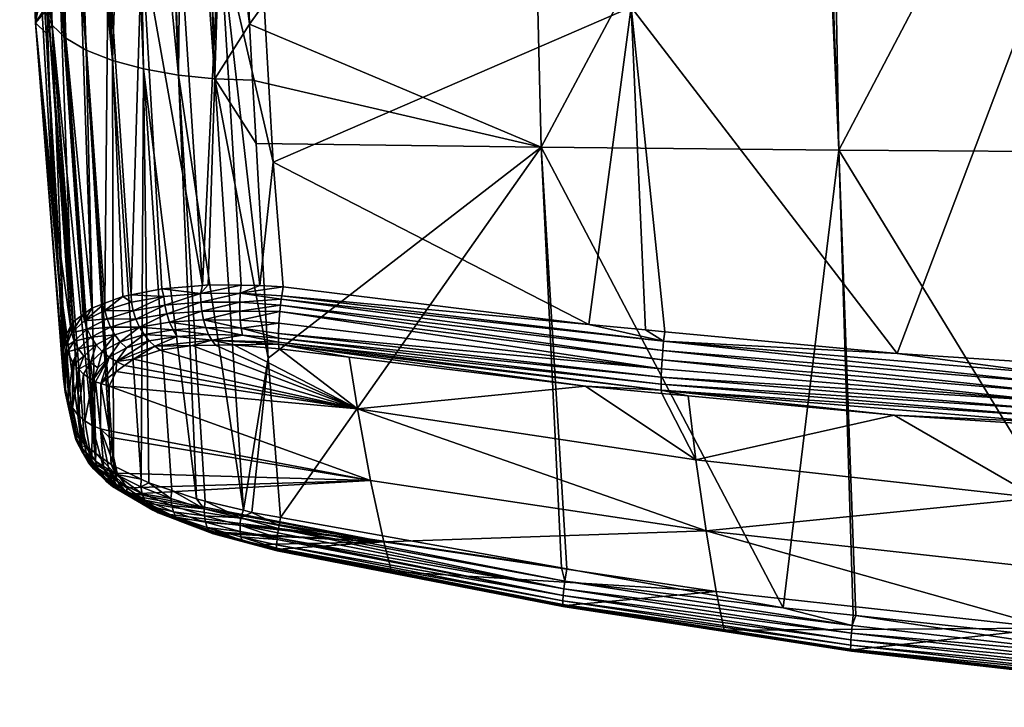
# Model space of a CAD drawing. Extents: x -0.11 to 0.11, y -0.207 to 0.019.
# Tile 13 of 138: x -0.096 to -0.043, y -0.108 to -0.071. Entities that reach past the tile are written whole.
import ezdxf

# ---------------------------------------------------------------- set-up
doc = ezdxf.new("R2010")
doc.units = 0
doc.layers.add('mesh', color=7, linetype='CONTINUOUS')

msp = doc.modelspace()

# ---------------------------------------------------------------- meshes
at = {"layer": 'mesh'}
mesh = msp.add_polyface(dxfattribs=at)
corners = [(-0.05954, -0.047796, 0.003275), (-0.061147, -0.048796, 0.005128), (-0.060831, -0.048457, 0.00525), (-0.060328, -0.048796, 0.002082), (-0.059341, -0.047796, 0.002239), (-0.060663, -0.048796, -0.004183), (-0.059245, -0.047796, -0.002073), (-0.060355, -0.048477, -0.004266), (-0.060164, -0.048796, -0.001068), (-0.059166, -0.047796, -0.001122), (-0.059256, -0.047796, 0.000609), (-0.052251, -0.078057, -0.020039), (-0.053282, -0.050621, -0.03021), (-0.053467, -0.050622, -0.030197), (-0.053246, -0.049837, -0.029793), (-0.053234, -0.04982, -0.029662), (-0.053419, -0.049821, -0.029649), (-0.053283, -0.050494, -0.030226), (-0.052728, -0.050617, -0.030249), (-0.053276, -0.05008, -0.030144), (-0.068702, -0.050362, -0.028471), (-0.053282, -0.050215, -0.030214), (-0.053267, -0.049967, -0.030044), (-0.068695, -0.050226, -0.028402), (-0.053257, -0.049885, -0.029922), (-0.068683, -0.050113, -0.028302), (-0.068669, -0.05003, -0.02818), (-0.067222, -0.049711, -0.012394), (-0.037773, -0.049732, -0.030747), (-0.06586, -0.049685, -0.011407), (-0.022133, -0.049645, -0.031885), (-0.062696, -0.049628, -0.007705), (-0.063817, -0.049648, -0.009321), (-0.064383, -0.049658, -0.009899), (-0.062266, -0.049621, -0.006787), (-0.061458, -0.049608, -0.005061), (-0.0314, -0.049688, 0.021912), (-0.062237, -0.049681, 0.006342), (-0.061462, -0.049653, 0.004537), (-0.041809, -0.049764, 0.021387), (-0.063066, -0.049708, 0.007623), (-0.063823, -0.049732, 0.008793), (-0.054296, -0.049855, 0.020757), (-0.06261, -0.049948, 0.020115), (-0.065493, -0.049779, 0.010505), (-0.063253, -0.070489, 0.026139), (-0.056772, -0.050306, 0.021153), (-0.042331, -0.050195, 0.021916), (-0.060643, -0.049609, -0.000261), (-0.060697, -0.049614, 0.000529), (-0.060665, -0.049296, 0.000531), (-0.068705, -0.050506, -0.028504), (-0.053285, -0.050358, -0.030246), (-0.062622, -0.049947, 0.020271), (-0.041817, -0.049762, 0.021549), (-0.062651, -0.050283, 0.020708), (-0.041836, -0.050095, 0.021986), (-0.062644, -0.050127, 0.020601), (-0.041829, -0.049876, 0.021804), (-0.062634, -0.050009, 0.020448)]
mesh.append_faces([[corners[k] for k in face] for face in [(0, 1, 2, 2), (0, 3, 1, 1), (4, 3, 0, 0), (5, 6, 7, 7), (8, 6, 5, 5), (8, 9, 6, 6), (3, 9, 8, 8), (3, 10, 9, 9), (4, 10, 3, 3), (11, 12, 13, 13), (14, 15, 16, 16), (17, 12, 18, 18), (17, 13, 12, 12), (19, 20, 21, 21), (22, 23, 19, 19), (24, 25, 22, 22), (14, 26, 24, 24), (15, 27, 16, 16), (28, 29, 15, 15), (30, 31, 32, 32), (28, 33, 29, 29), (28, 32, 33, 33), (34, 30, 35, 35), (36, 37, 38, 38), (39, 40, 37, 37), (39, 41, 40, 40), (42, 41, 39, 39), (43, 44, 42, 42), (45, 46, 47, 47), (48, 49, 50, 50), (51, 13, 17, 17), (52, 51, 17, 17), (21, 51, 52, 52), (42, 53, 43, 43), (42, 54, 53, 53), (55, 56, 46, 46), (57, 58, 55, 55), (56, 47, 46, 46), (59, 53, 58, 58), (57, 59, 58, 58)]])
mesh = msp.add_polyface(dxfattribs=at)
corners = [(-0.037807, -0.05053, -0.031296), (-0.036424, -0.078173, -0.021377), (-0.03678, -0.050524, -0.031368), (-0.052728, -0.050617, -0.030249), (-0.052251, -0.078057, -0.020039), (-0.037823, -0.050107, -0.031512), (-0.053282, -0.050215, -0.030214), (-0.053285, -0.050358, -0.030246), (-0.037818, -0.049972, -0.031443), (-0.053276, -0.05008, -0.030144), (-0.037812, -0.04986, -0.031342), (-0.053267, -0.049967, -0.030044), (-0.037805, -0.049778, -0.031221), (-0.053257, -0.049885, -0.029922), (-0.037797, -0.04973, -0.031091), (-0.053246, -0.049837, -0.029793), (-0.037773, -0.049732, -0.030747), (-0.053234, -0.04982, -0.029662), (-0.022671, -0.049645, -0.031806), (-0.063817, -0.049648, -0.009321), (-0.022133, -0.049645, -0.031885), (-0.061458, -0.049608, -0.005061), (-0.000147, -0.049233, -0.005044), (-0.06142, -0.049608, -0.004921), (-0.062266, -0.049621, -0.006787), (-0.062696, -0.049628, -0.007705), (-0.060697, -0.049614, 0.000529), (-0.060643, -0.049609, -0.000261), (-0.010084, -0.049613, 0.022431), (-0.061462, -0.049653, 0.004537), (-0.061392, -0.04965, 0.004244), (-0.041809, -0.049764, 0.021387), (-0.062237, -0.049681, 0.006342), (-0.0314, -0.049688, 0.021912), (-0.037819, -0.050341, -0.031463), (-0.022691, -0.049907, -0.032283), (-0.022693, -0.050047, -0.032356), (-0.022687, -0.049794, -0.03218), (-0.022682, -0.049713, -0.03206), (-0.053283, -0.050494, -0.030226), (-0.060957, -0.049604, -0.003242), (-0.000147, -0.049616, 0.022411), (-0.060777, -0.049622, 0.001699), (-0.041817, -0.049762, 0.021549), (-0.054296, -0.049855, 0.020757), (-0.062651, -0.050283, 0.020708), (-0.041829, -0.049876, 0.021804), (-0.041836, -0.050095, 0.021986), (-0.020992, -0.049765, 0.022569), (-0.020995, -0.049903, 0.022703), (-0.033198, -0.050124, 0.022399), (-0.062622, -0.049947, 0.020271), (-0.042173, -0.070368, 0.027553), (-0.042331, -0.050195, 0.021916)]
mesh.append_faces([[corners[k] for k in face] for face in [(0, 1, 2, 2), (3, 4, 0, 0), (5, 6, 7, 7), (8, 6, 5, 5), (8, 9, 6, 6), (10, 9, 8, 8), (10, 11, 9, 9), (12, 11, 10, 10), (12, 13, 11, 11), (14, 13, 12, 12), (14, 15, 13, 13), (16, 15, 14, 14), (16, 17, 15, 15), (18, 19, 16, 16), (18, 20, 19, 19), (21, 22, 23, 23), (24, 25, 20, 20), (22, 26, 27, 27), (28, 29, 30, 30), (31, 32, 33, 33), (34, 0, 2, 2), (35, 8, 5, 5), (34, 36, 5, 5), (8, 37, 10, 10), (38, 12, 10, 10), (5, 7, 34, 34), (34, 3, 0, 0), (34, 39, 3, 3), (7, 39, 34, 34), (22, 40, 23, 23), (41, 42, 26, 26), (41, 30, 42, 42), (43, 31, 33, 33), (44, 31, 43, 43), (45, 46, 47, 47), (48, 47, 46, 46), (49, 50, 47, 47), (46, 51, 43, 43), (52, 47, 50, 50), (52, 53, 47, 47)]])
mesh = msp.add_polyface(dxfattribs=at)
corners = [(-0.092883, -0.050797, -0.020427), (-0.092227, -0.050939, -0.021297), (-0.092258, -0.050809, -0.021319), (-0.089794, -0.050973, -0.023778), (-0.089077, -0.073759, -0.015133), (-0.089497, -0.050976, -0.024047), (-0.089533, -0.050713, 0.016556), (-0.088723, -0.050703, 0.01718), (-0.089168, -0.067092, 0.021018), (-0.091597, -0.050832, -0.022188), (-0.092286, -0.05069, -0.021339), (-0.091591, -0.0507, -0.022183), (-0.092253, -0.050558, -0.021314), (-0.091561, -0.050566, -0.022157), (-0.089983, -0.050901, -0.02366), (-0.091457, -0.050955, -0.022273), (-0.091575, -0.050953, -0.022167), (-0.088144, -0.050978, -0.024808), (-0.088196, -0.050856, -0.024898), (-0.090009, -0.050783, -0.023689), (-0.088197, -0.05072, -0.024897), (-0.089997, -0.050646, -0.023674), (-0.088182, -0.050579, -0.024866), (-0.088149, -0.050446, -0.024805), (-0.089939, -0.050448, -0.0236), (-0.087239, -0.074084, -0.016205), (-0.090727, -0.073313, -0.013775), (-0.09286, -0.050925, -0.020412), (-0.089663, -0.050714, 0.016456), (-0.087746, -0.05069, 0.01763), (-0.089666, -0.050538, 0.016459), (-0.091397, -0.050642, 0.014999), (-0.092783, -0.05056, 0.013214), (-0.09127, -0.050391, 0.014878), (-0.091038, -0.050731, 0.015396), (-0.090953, -0.067561, 0.019546), (-0.092431, -0.068089, 0.017781), (-0.092841, -0.050751, 0.01324)]
mesh.append_faces([[corners[k] for k in face] for face in [(0, 1, 2, 2), (3, 4, 5, 5), (6, 7, 8, 8), (9, 10, 2, 2), (11, 10, 9, 9), (11, 12, 10, 10), (13, 12, 11, 11), (3, 5, 14, 14), (9, 15, 14, 14), (9, 16, 15, 15), (2, 16, 9, 9), (2, 1, 16, 16), (17, 14, 5, 5), (18, 14, 17, 17), (18, 19, 14, 14), (20, 19, 18, 18), (20, 21, 19, 19), (22, 21, 20, 20), (23, 21, 22, 22), (19, 9, 14, 14), (19, 11, 9, 9), (21, 11, 19, 19), (21, 13, 11, 11), (24, 13, 21, 21), (5, 25, 17, 17), (14, 4, 3, 3), (15, 26, 14, 14), (26, 1, 27, 27), (26, 16, 1, 1), (28, 7, 6, 6), (28, 29, 7, 7), (28, 30, 29, 29), (31, 30, 28, 28), (32, 33, 31, 31), (28, 34, 31, 31), (35, 31, 34, 34), (36, 37, 31, 31), (28, 35, 34, 34), (6, 8, 28, 28), (8, 7, 29, 29)]])
mesh = msp.add_polyface(dxfattribs=at)
corners = [(-0.083311, -0.074346, -0.017394), (-0.06802, -0.077905, -0.018245), (-0.083476, -0.07138, -0.018578), (-0.083123, -0.077708, -0.016053), (-0.082489, -0.089074, -0.011517), (-0.086003, -0.050972, -0.025749), (-0.085299, -0.074281, -0.016965), (-0.089497, -0.050976, -0.024047), (-0.089077, -0.073759, -0.015133), (-0.087239, -0.074084, -0.016205), (-0.086281, -0.09653, -0.006779), (-0.087008, -0.050979, -0.025447), (-0.083965, -0.085624, 0.027187), (-0.082926, -0.085221, 0.027412), (-0.081692, -0.085303, 0.027625), (-0.082932, -0.066209, 0.023202), (-0.08506, -0.066406, 0.022866), (-0.083019, -0.0647, 0.022839), (-0.082676, -0.070641, 0.024269), (-0.08221, -0.078687, 0.026205), (-0.063253, -0.070489, 0.026139), (-0.062493, -0.087578, 0.029931), (-0.06549, -0.087296, 0.02964), (-0.078801, -0.050565, 0.019393), (-0.061475, -0.087674, 0.030029), (-0.063396, -0.050384, 0.020624), (-0.068672, -0.050788, -0.028253), (-0.084076, -0.050957, -0.026284), (-0.084412, -0.050961, -0.026226), (-0.083788, -0.097132, -0.007636), (-0.086063, -0.085643, 0.026357), (-0.088111, -0.085395, 0.025089), (-0.085965, -0.085221, 0.026333), (-0.085654, -0.085196, 0.026513), (-0.083904, -0.085212, 0.02709), (-0.089168, -0.067092, 0.021018), (-0.087746, -0.05069, 0.01763), (-0.087167, -0.066703, 0.022134), (-0.085657, -0.050577, 0.018487), (-0.062651, -0.050283, 0.020708), (-0.056772, -0.050306, 0.021153)]
mesh.append_faces([[corners[k] for k in face] for face in [(0, 1, 2, 2), (0, 3, 1, 1), (3, 4, 1, 1), (2, 5, 6, 6), (7, 8, 9, 9), (10, 9, 8, 8), (6, 0, 2, 2), (6, 3, 0, 0), (4, 3, 6, 6), (9, 6, 11, 11), (12, 13, 14, 14), (15, 16, 17, 17), (15, 18, 16, 16), (19, 16, 18, 18), (19, 13, 16, 16), (14, 13, 19, 19), (20, 21, 22, 22), (23, 15, 17, 17), (20, 24, 21, 21), (19, 22, 14, 14), (19, 20, 22, 22), (18, 20, 19, 19), (18, 25, 20, 20), (23, 25, 18, 18), (2, 1, 26, 26), (27, 28, 2, 2), (29, 6, 9, 9), (29, 4, 6, 6), (30, 31, 32, 32), (30, 33, 34, 34), (32, 33, 30, 30), (12, 34, 13, 13), (35, 36, 37, 37), (38, 16, 37, 37), (16, 34, 33, 33), (13, 34, 16, 16), (32, 16, 33, 33), (32, 37, 16, 16), (32, 35, 37, 37), (31, 35, 32, 32), (39, 40, 20, 20)]])
mesh = msp.add_polyface(dxfattribs=at)
corners = [(-0.083476, -0.07138, -0.018578), (-0.084412, -0.050961, -0.026226), (-0.086003, -0.050972, -0.025749), (-0.087239, -0.074084, -0.016205), (-0.087008, -0.050979, -0.025447), (-0.087938, -0.050978, -0.024924), (-0.087167, -0.066703, 0.022134), (-0.087563, -0.050688, 0.017714), (-0.086109, -0.050668, 0.018383), (-0.083019, -0.0647, 0.022839), (-0.08506, -0.066406, 0.022866), (-0.085501, -0.05066, 0.018511), (-0.082676, -0.070641, 0.024269), (-0.082932, -0.066209, 0.023202), (-0.078801, -0.050565, 0.019393), (-0.06802, -0.077905, -0.018245), (-0.053467, -0.050622, -0.030197), (-0.068672, -0.050788, -0.028253), (-0.084076, -0.050957, -0.026284), (-0.086177, -0.050973, -0.025696), (-0.088144, -0.050978, -0.024808), (-0.084082, -0.050832, -0.026312), (-0.086206, -0.050851, -0.025784), (-0.084084, -0.050694, -0.026314), (-0.086209, -0.050713, -0.025785), (-0.084081, -0.05055, -0.026283), (-0.0862, -0.05057, -0.025753), (-0.088196, -0.050856, -0.024898), (-0.088197, -0.05072, -0.024897), (-0.088182, -0.050579, -0.024866), (-0.068702, -0.050362, -0.028471), (-0.068705, -0.050506, -0.028504), (-0.085299, -0.074281, -0.016965), (-0.087746, -0.05069, 0.01763), (-0.085657, -0.050577, 0.018487), (-0.083428, -0.05063, 0.018949), (-0.083424, -0.050491, 0.018889), (-0.063253, -0.070489, 0.026139), (-0.063396, -0.050384, 0.020624), (-0.062651, -0.050283, 0.020708)]
mesh.append_faces([[corners[k] for k in face] for face in [(0, 1, 2, 2), (3, 4, 5, 5), (6, 7, 8, 8), (9, 10, 11, 11), (12, 13, 14, 14), (15, 16, 17, 17), (0, 17, 18, 18), (1, 19, 2, 2), (4, 20, 5, 5), (18, 19, 1, 1), (21, 19, 18, 18), (21, 22, 19, 19), (23, 22, 21, 21), (23, 24, 22, 22), (25, 24, 23, 23), (25, 26, 24, 24), (19, 20, 4, 4), (22, 20, 19, 19), (22, 27, 20, 20), (24, 27, 22, 22), (24, 28, 27, 27), (26, 28, 24, 24), (26, 29, 28, 28), (30, 25, 23, 23), (31, 23, 21, 21), (18, 31, 21, 21), (18, 17, 31, 31), (31, 17, 16, 16), (3, 5, 20, 20), (32, 19, 4, 4), (32, 2, 19, 19), (8, 7, 33, 33), (11, 34, 35, 35), (34, 36, 35, 35), (34, 8, 33, 33), (6, 33, 7, 7), (34, 6, 8, 8), (11, 10, 34, 34), (9, 11, 35, 35), (37, 38, 39, 39), (14, 9, 35, 35)]])
mesh = msp.add_polyface(dxfattribs=at)
corners = [(-0.037807, -0.05053, -0.031296), (-0.052251, -0.078057, -0.020039), (-0.036424, -0.078173, -0.021377), (-0.053467, -0.050622, -0.030197), (-0.06802, -0.077905, -0.018245), (-0.052728, -0.050617, -0.030249), (-0.053282, -0.050621, -0.03021), (-0.055212, -0.102288, -0.009754), (-0.036171, -0.104348, -0.010539), (-0.03348, -0.096536, 0.02321), (-0.042087, -0.092575, 0.030065), (-0.041212, -0.092632, 0.030127), (-0.059828, -0.094466, 0.021067), (-0.061633, -0.090945, 0.028347), (-0.060244, -0.091075, 0.028484), (-0.049322, -0.092099, 0.029557), (-0.041753, -0.096471, 0.021585), (-0.033761, -0.096763, 0.022604), (-0.032806, -0.093184, 0.030718), (-0.04123, -0.092464, 0.030573), (-0.061658, -0.090765, 0.028781), (-0.049161, -0.08883, 0.031222), (-0.061535, -0.088182, 0.03012), (-0.061475, -0.087674, 0.030029), (-0.041151, -0.089881, 0.031889), (-0.041597, -0.089328, 0.031746), (-0.04111, -0.08936, 0.03178), (-0.041223, -0.09134, 0.031562), (-0.061663, -0.09008, 0.029507), (-0.061647, -0.089644, 0.029782), (-0.041233, -0.091776, 0.031291), (-0.041235, -0.092155, 0.030955), (-0.061666, -0.090457, 0.029167), (-0.024759, -0.093267, 0.031474), (-0.041205, -0.090865, 0.031755), (-0.061581, -0.088673, 0.030092), (-0.04118, -0.090371, 0.031864), (-0.061619, -0.089168, 0.02998), (-0.063253, -0.070489, 0.026139), (-0.042331, -0.050195, 0.021916), (-0.042173, -0.070368, 0.027553), (-0.032657, -0.089916, 0.032365)]
mesh.append_faces([[corners[k] for k in face] for face in [(0, 1, 2, 2), (1, 3, 4, 4), (5, 6, 1, 1), (4, 7, 1, 1), (8, 2, 1, 1), (9, 10, 11, 11), (12, 13, 14, 14), (15, 12, 14, 14), (15, 16, 12, 12), (10, 16, 15, 15), (10, 17, 16, 16), (9, 17, 10, 10), (18, 11, 19, 19), (20, 15, 14, 14), (19, 15, 20, 20), (19, 10, 15, 15), (11, 10, 19, 19), (21, 22, 23, 23), (21, 24, 22, 22), (25, 24, 21, 21), (25, 26, 24, 24), (27, 28, 29, 29), (27, 30, 28, 28), (31, 20, 32, 32), (31, 19, 20, 20), (33, 19, 31, 31), (30, 32, 28, 28), (30, 31, 32, 32), (34, 35, 36, 36), (37, 35, 34, 34), (36, 22, 24, 24), (35, 22, 36, 36), (27, 37, 34, 34), (29, 37, 27, 27), (38, 39, 40, 40), (40, 41, 26, 26), (38, 21, 23, 23), (40, 21, 38, 38), (40, 25, 21, 21), (26, 25, 40, 40)]])
mesh = msp.add_polyface(dxfattribs=at)
corners = [(-0.092908, -0.050677, -0.020445), (-0.092883, -0.050797, -0.020427), (-0.092258, -0.050809, -0.021319), (-0.09343, -0.050908, -0.019497), (-0.093439, -0.050787, -0.0195), (-0.093898, -0.050762, -0.018519), (-0.092286, -0.05069, -0.021339), (-0.094309, -0.050751, -0.017517), (-0.094449, -0.050862, -0.017188), (-0.094305, -0.050869, -0.017515), (-0.094618, -0.050728, -0.016483), (-0.093927, -0.050647, -0.018531), (-0.093293, -0.050915, -0.019806), (-0.092116, -0.072761, -0.012184), (-0.09319, -0.072129, -0.010429), (-0.093927, -0.071447, -0.00859), (-0.094831, -0.050826, -0.015418), (-0.09506, -0.050803, -0.014356), (-0.095481, -0.050768, -0.009498), (-0.094443, -0.068458, -0.007658), (-0.094769, -0.065306, 0.010651), (-0.094805, -0.071308, 0.002989), (-0.095641, -0.050748, -0.001179), (-0.094991, -0.050778, 0.007892), (-0.094658, -0.050773, 0.009031), (-0.09286, -0.050925, -0.020412), (-0.093867, -0.050889, -0.018506), (-0.095054, -0.050666, -0.014357), (-0.094611, -0.050847, -0.016436), (-0.094852, -0.050705, -0.015424), (-0.092227, -0.050939, -0.021297), (-0.09511, -0.050674, 0.006925), (-0.095126, -0.05078, 0.006926), (-0.094703, -0.050722, 0.009153), (-0.09395, -0.050763, 0.011181), (-0.094126, -0.050765, 0.010854), (-0.095592, -0.050754, -0.003727), (-0.094244, -0.06921, 0.013756), (-0.092431, -0.068089, 0.017781), (-0.092841, -0.050751, 0.01324)]
mesh.append_faces([[corners[k] for k in face] for face in [(0, 1, 2, 2), (3, 4, 5, 5), (6, 0, 2, 2), (7, 8, 9, 9), (10, 8, 7, 7), (4, 11, 5, 5), (4, 12, 1, 1), (3, 12, 4, 4), (13, 12, 3, 3), (14, 9, 8, 8), (15, 16, 17, 17), (17, 18, 19, 19), (20, 21, 22, 22), (20, 23, 24, 24), (12, 25, 1, 1), (5, 26, 3, 3), (7, 26, 5, 5), (7, 9, 26, 26), (16, 27, 17, 17), (28, 29, 16, 16), (28, 10, 29, 29), (28, 8, 10, 10), (1, 25, 30, 30), (17, 27, 18, 18), (22, 31, 32, 32), (26, 13, 3, 3), (13, 25, 12, 12), (14, 26, 9, 9), (15, 28, 16, 16), (33, 23, 32, 32), (33, 24, 23, 23), (31, 33, 32, 32), (33, 34, 35, 35), (21, 36, 22, 22), (19, 18, 36, 36), (20, 22, 32, 32), (37, 24, 33, 33), (32, 23, 20, 20), (38, 34, 39, 39), (37, 35, 34, 34)]])
mesh = msp.add_polyface(dxfattribs=at)
corners = [(-0.093927, -0.071447, -0.00859), (-0.094303, -0.070737, -0.006728), (-0.094234, -0.071859, -0.00627), (-0.094443, -0.068458, -0.007658), (-0.09506, -0.050803, -0.014356), (-0.09335, -0.086282, -0.000383), (-0.092389, -0.093374, 0.000514), (-0.09319, -0.072129, -0.010429), (-0.091603, -0.094117, -0.001448), (-0.092116, -0.072761, -0.012184), (-0.091669, -0.094068, -0.001324), (-0.094513, -0.069756, 0.011666), (-0.094805, -0.071308, 0.002989), (-0.094769, -0.065306, 0.010651), (-0.094454, -0.070776, 0.011899), (-0.093876, -0.08079, 0.014183), (-0.094244, -0.06921, 0.013756), (-0.094658, -0.050773, 0.009031), (-0.09182, -0.08642, 0.02089), (-0.093536, -0.068648, 0.015816), (-0.092431, -0.068089, 0.017781), (-0.092849, -0.087173, 0.018376), (-0.092215, -0.086709, 0.019924), (-0.092277, -0.086755, 0.019772), (-0.092956, -0.087389, 0.017711), (-0.089983, -0.050901, -0.02366), (-0.090727, -0.073313, -0.013775), (-0.089077, -0.073759, -0.015133), (-0.091457, -0.050955, -0.022273), (-0.091575, -0.050953, -0.022167), (-0.093867, -0.050889, -0.018506), (-0.094611, -0.050847, -0.016436), (-0.094449, -0.050862, -0.017188), (-0.09286, -0.050925, -0.020412), (-0.090672, -0.094777, -0.003108), (-0.08921, -0.09548, -0.004699), (-0.095592, -0.050754, -0.003727), (-0.093273, -0.090437, 0.009061), (-0.090953, -0.067561, 0.019546), (-0.089733, -0.085714, 0.023619), (-0.090183, -0.085803, 0.02321), (-0.09395, -0.050763, 0.011181), (-0.094703, -0.050722, 0.009153), (-0.094126, -0.050765, 0.010854), (-0.091397, -0.050642, 0.014999), (-0.089663, -0.050714, 0.016456), (-0.089168, -0.067092, 0.021018), (-0.088111, -0.085395, 0.025089), (-0.091135, -0.086162, 0.02186)]
mesh.append_faces([[corners[k] for k in face] for face in [(0, 1, 2, 2), (0, 3, 1, 1), (4, 3, 0, 0), (5, 0, 2, 2), (5, 6, 0, 0), (7, 8, 9, 9), (0, 10, 7, 7), (11, 12, 13, 13), (11, 14, 12, 12), (14, 15, 12, 12), (12, 1, 3, 3), (12, 2, 1, 1), (16, 11, 13, 13), (13, 17, 16, 16), (18, 19, 20, 20), (19, 21, 16, 16), (22, 23, 19, 19), (16, 14, 11, 11), (16, 15, 14, 14), (24, 15, 16, 16), (25, 26, 27, 27), (28, 29, 26, 26), (30, 7, 9, 9), (7, 31, 0, 0), (32, 31, 7, 7), (9, 26, 33, 33), (9, 34, 26, 26), (26, 35, 27, 27), (3, 36, 12, 12), (37, 2, 12, 12), (37, 5, 2, 2), (38, 39, 40, 40), (19, 41, 20, 20), (16, 41, 19, 19), (42, 43, 16, 16), (20, 44, 38, 38), (45, 46, 38, 38), (46, 39, 38, 38), (47, 39, 46, 46), (48, 20, 38, 38)]])
mesh = msp.add_polyface(dxfattribs=at)
corners = [(-0.092364, -0.093413, 0.000406), (-0.092185, -0.093683, -0.000345), (-0.093927, -0.071447, -0.00859), (-0.094805, -0.071308, 0.002989), (-0.093283, -0.088051, 0.015677), (-0.093326, -0.090164, 0.009863), (-0.093876, -0.08079, 0.014183), (-0.092903, -0.087742, 0.017972), (-0.092934, -0.087345, 0.017845), (-0.092849, -0.087173, 0.018376), (-0.092956, -0.087389, 0.017711), (-0.092204, -0.087102, 0.020039), (-0.092215, -0.086709, 0.019924), (-0.09182, -0.08642, 0.02089), (-0.092277, -0.086755, 0.019772), (-0.090835, -0.087431, 0.021999), (-0.091857, -0.087962, 0.020152), (-0.092063, -0.087536, 0.020111), (-0.089291, -0.08744, 0.023564), (-0.090598, -0.087843, 0.021949), (-0.089487, -0.087015, 0.023663), (-0.089633, -0.086567, 0.023709), (-0.087949, -0.08627, 0.025167), (-0.091016, -0.086996, 0.022005), (-0.091138, -0.086553, 0.021969), (-0.088008, -0.085808, 0.025185), (-0.089727, -0.086116, 0.023704), (-0.090183, -0.085803, 0.02321), (-0.087846, -0.086729, 0.025089), (-0.093536, -0.068648, 0.015816), (-0.094244, -0.06921, 0.013756), (-0.090672, -0.094777, -0.003108), (-0.08921, -0.09548, -0.004699), (-0.090727, -0.073313, -0.013775), (-0.093273, -0.090437, 0.009061), (-0.089733, -0.085714, 0.023619), (-0.088111, -0.085395, 0.025089), (-0.091135, -0.086162, 0.02186), (-0.090953, -0.067561, 0.019546), (-0.092431, -0.068089, 0.017781)]
mesh.append_faces([[corners[k] for k in face] for face in [(0, 1, 2, 2), (3, 4, 5, 5), (3, 6, 4, 4), (7, 8, 9, 9), (7, 10, 8, 8), (11, 12, 13, 13), (11, 14, 12, 12), (15, 16, 17, 17), (18, 19, 15, 15), (20, 21, 22, 22), (23, 21, 20, 20), (23, 24, 21, 21), (11, 24, 23, 23), (21, 25, 22, 22), (21, 26, 25, 25), (24, 26, 21, 21), (24, 27, 26, 26), (18, 20, 28, 28), (15, 20, 18, 18), (15, 23, 20, 20), (17, 23, 15, 15), (17, 11, 23, 23), (7, 11, 17, 17), (7, 14, 11, 11), (9, 14, 7, 7), (12, 29, 13, 13), (30, 8, 10, 10), (30, 9, 8, 8), (29, 14, 9, 9), (10, 4, 6, 6), (31, 32, 33, 33), (3, 5, 34, 34), (25, 35, 36, 36), (26, 35, 25, 25), (27, 35, 26, 26), (11, 37, 24, 24), (13, 37, 11, 11), (37, 27, 24, 24), (37, 38, 27, 27), (13, 39, 37, 37)]])
mesh = msp.add_polyface(dxfattribs=at)
corners = [(-0.093927, -0.071447, -0.00859), (-0.092389, -0.093374, 0.000514), (-0.092364, -0.093413, 0.000406), (-0.092831, -0.092706, 0.002373), (-0.09335, -0.086282, -0.000383), (-0.09319, -0.072129, -0.010429), (-0.091669, -0.094068, -0.001324), (-0.091603, -0.094117, -0.001448), (-0.092185, -0.093683, -0.000345), (-0.093115, -0.088748, 0.015933), (-0.093077, -0.091298, 0.009348), (-0.093226, -0.090876, 0.009195), (-0.092556, -0.09207, 0.009638), (-0.09226, -0.089923, 0.016341), (-0.092199, -0.092387, 0.009761), (-0.092734, -0.093125, 0.002521), (-0.092669, -0.093408, 0.002621), (-0.092852, -0.091702, 0.009498), (-0.092594, -0.093546, 0.002674), (-0.092325, -0.094043, 0.002866), (-0.091857, -0.087962, 0.020152), (-0.092532, -0.088587, 0.018176), (-0.092753, -0.088171, 0.018084), (-0.091588, -0.08836, 0.020158), (-0.092063, -0.087536, 0.020111), (-0.092903, -0.087742, 0.017972), (-0.092243, -0.088973, 0.018242), (-0.092767, -0.089385, 0.016159), (-0.093326, -0.090164, 0.009863), (-0.093283, -0.088051, 0.015677), (-0.093187, -0.08845, 0.015824), (-0.093273, -0.090437, 0.009061), (-0.092823, -0.089283, 0.016122), (-0.091765, -0.090237, 0.01644), (-0.092514, -0.089654, 0.01625), (-0.092956, -0.087389, 0.017711), (-0.091897, -0.089313, 0.018278)]
mesh.append_faces([[corners[k] for k in face] for face in [(0, 1, 2, 2), (3, 1, 4, 4), (5, 6, 7, 7), (0, 8, 6, 6), (9, 10, 11, 11), (12, 13, 14, 14), (11, 15, 3, 3), (11, 16, 15, 15), (10, 16, 11, 11), (17, 18, 10, 10), (12, 19, 17, 17), (20, 21, 22, 22), (20, 23, 21, 21), (24, 22, 25, 25), (24, 20, 22, 22), (21, 9, 22, 22), (21, 26, 27, 27), (23, 26, 21, 21), (28, 29, 30, 30), (11, 31, 28, 28), (3, 31, 11, 11), (30, 11, 28, 28), (9, 11, 30, 30), (32, 10, 9, 9), (32, 17, 10, 10), (27, 17, 32, 32), (14, 13, 33, 33), (12, 34, 13, 13), (17, 34, 12, 12), (27, 34, 17, 17), (3, 4, 31, 31), (30, 29, 35, 35), (34, 26, 36, 36), (27, 26, 34, 34), (13, 34, 36, 36), (25, 30, 35, 35), (22, 30, 25, 25), (22, 9, 30, 30), (21, 32, 9, 9), (21, 27, 32, 32)]])
mesh = msp.add_polyface(dxfattribs=at)
corners = [(-0.092116, -0.072761, -0.012184), (-0.091603, -0.094117, -0.001448), (-0.090803, -0.094714, -0.002965), (-0.091798, -0.09264, 0.009864), (-0.091627, -0.090325, 0.016467), (-0.09137, -0.092825, 0.009944), (-0.087305, -0.087922, 0.024506), (-0.088487, -0.088437, 0.022994), (-0.08878, -0.088163, 0.023222), (-0.089052, -0.087828, 0.023415), (-0.090598, -0.087843, 0.021949), (-0.091588, -0.08836, 0.020158), (-0.091857, -0.087962, 0.020152), (-0.091267, -0.088716, 0.020126), (-0.090313, -0.088215, 0.021856), (-0.090907, -0.089017, 0.020061), (-0.089991, -0.088534, 0.021723), (-0.090522, -0.089254, 0.019965), (-0.090835, -0.087431, 0.021999), (-0.089291, -0.08744, 0.023564), (-0.089616, -0.089121, 0.020866), (-0.088201, -0.088646, 0.022733), (-0.091897, -0.089313, 0.018278), (-0.092243, -0.088973, 0.018242), (-0.091509, -0.089594, 0.018285), (-0.090672, -0.094777, -0.003108), (-0.089077, -0.073759, -0.015133), (-0.088794, -0.09568, -0.005151), (-0.087586, -0.096088, -0.005933), (-0.08921, -0.09548, -0.004699), (-0.091335, -0.090423, 0.016492), (-0.091765, -0.090237, 0.01644), (-0.092199, -0.092387, 0.009761), (-0.0909, -0.092931, 0.009996), (-0.090909, -0.090566, 0.016529), (-0.090091, -0.08946, 0.019774), (-0.090536, -0.089778, 0.018751), (-0.09226, -0.089923, 0.016341)]
mesh.append_faces([[corners[k] for k in face] for face in [(0, 1, 2, 2), (3, 4, 5, 5), (6, 7, 8, 8), (8, 9, 6, 6), (10, 11, 12, 12), (10, 13, 11, 11), (14, 13, 10, 10), (14, 15, 13, 13), (16, 15, 14, 14), (16, 17, 15, 15), (18, 10, 12, 12), (19, 14, 10, 10), (9, 14, 19, 19), (9, 16, 14, 14), (8, 16, 9, 9), (8, 17, 16, 16), (7, 17, 8, 8), (7, 20, 17, 17), (21, 20, 7, 7), (11, 22, 23, 23), (13, 22, 11, 11), (13, 24, 22, 22), (15, 24, 13, 13), (0, 2, 25, 25), (26, 27, 28, 28), (26, 29, 27, 27), (5, 4, 30, 30), (3, 31, 4, 4), (32, 31, 3, 3), (33, 30, 34, 34), (33, 5, 30, 30), (17, 35, 36, 36), (20, 35, 17, 17), (30, 36, 34, 34), (30, 17, 36, 36), (30, 15, 17, 17), (4, 15, 30, 30), (31, 22, 24, 24), (37, 22, 31, 31), (15, 31, 24, 24), (4, 31, 15, 15)]])
mesh = msp.add_polyface(dxfattribs=at)
corners = [(-0.087592, -0.096875, -0.005466), (-0.085863, -0.097054, -0.006736), (-0.087641, -0.0965, -0.005765), (-0.08585, -0.097431, -0.006423), (-0.083938, -0.097536, -0.007414), (-0.087496, -0.097211, -0.005115), (-0.085264, -0.088378, 0.024788), (-0.085472, -0.088117, 0.025202), (-0.084295, -0.088361, 0.025289), (-0.086512, -0.0884, 0.024143), (-0.088487, -0.088437, 0.022994), (-0.088201, -0.088646, 0.022733), (-0.083837, -0.087857, 0.026265), (-0.081938, -0.088231, 0.026472), (-0.087305, -0.087922, 0.024506), (-0.085637, -0.087819, 0.025531), (-0.085783, -0.087456, 0.025819), (-0.087518, -0.087572, 0.024752), (-0.076357, -0.098803, 0.000789), (-0.089315, -0.096417, 0.000037), (-0.089532, -0.096255, 0.00044), (-0.08886, -0.096758, -0.000811), (-0.077057, -0.095548, 0.010673), (-0.090477, -0.095169, 0.003433), (-0.090898, -0.093252, 0.009109), (-0.089947, -0.095946, 0.001211), (-0.077757, -0.091754, 0.020367), (-0.090909, -0.090566, 0.016529), (-0.090536, -0.089778, 0.018751), (-0.089616, -0.089121, 0.020866), (-0.086281, -0.09653, -0.006779), (-0.089077, -0.073759, -0.015133), (-0.087586, -0.096088, -0.005933), (-0.085821, -0.096641, -0.006937), (-0.087239, -0.074084, -0.016205), (-0.083788, -0.097132, -0.007636), (-0.083342, -0.09724, -0.00779), (-0.082489, -0.089074, -0.011517), (-0.081928, -0.088339, 0.026292), (-0.083909, -0.087484, 0.026586), (-0.081939, -0.088021, 0.026692), (-0.0909, -0.092931, 0.009996), (-0.090091, -0.08946, 0.019774)]
mesh.append_faces([[corners[k] for k in face] for face in [(0, 1, 2, 2), (3, 1, 0, 0), (3, 4, 1, 1), (5, 3, 0, 0), (6, 7, 8, 8), (9, 7, 6, 6), (9, 10, 7, 7), (11, 10, 9, 9), (12, 13, 7, 7), (14, 7, 10, 10), (15, 7, 14, 14), (15, 12, 7, 7), (15, 16, 12, 12), (14, 17, 15, 15), (18, 19, 20, 20), (18, 21, 19, 19), (22, 23, 24, 24), (25, 23, 22, 22), (26, 27, 28, 28), (26, 6, 8, 8), (26, 9, 6, 6), (26, 29, 11, 11), (22, 20, 25, 25), (22, 18, 20, 20), (30, 31, 32, 32), (33, 34, 30, 30), (34, 33, 35, 35), (36, 37, 35, 35), (1, 32, 2, 2), (1, 30, 32, 32), (1, 33, 30, 30), (4, 33, 1, 1), (4, 35, 33, 33), (8, 7, 38, 38), (7, 13, 38, 38), (12, 39, 40, 40), (22, 24, 41, 41), (26, 28, 42, 42), (22, 41, 27, 27), (26, 42, 29, 29)]])
mesh = msp.add_polyface(dxfattribs=at)
corners = [(-0.06802, -0.077905, -0.018245), (-0.082489, -0.089074, -0.011517), (-0.081833, -0.097515, -0.008025), (-0.083342, -0.09724, -0.00779), (-0.083924, -0.098534, -0.006254), (-0.082039, -0.09896, -0.006599), (-0.082011, -0.098671, -0.007055), (-0.08204, -0.09914, -0.00609), (-0.081986, -0.099247, -0.005061), (-0.083025, -0.098939, -0.004432), (-0.081937, -0.099192, -0.004574), (-0.082005, -0.09927, -0.005259), (-0.085245, -0.098405, -0.004252), (-0.08204, -0.099191, -0.005946), (-0.08386, -0.098729, -0.005771), (-0.082021, -0.099234, -0.00557), (-0.081904, -0.09793, -0.007771), (-0.083938, -0.097536, -0.007414), (-0.081933, -0.098099, -0.007667), (-0.075944, -0.100366, -0.004994), (-0.066838, -0.102232, -0.00612), (-0.066953, -0.100183, -0.008991), (-0.066775, -0.100888, -0.008842), (-0.066824, -0.101289, -0.008522), (-0.081965, -0.098322, -0.007448), (-0.082003, -0.09859, -0.007183), (-0.066868, -0.102221, -0.006636), (-0.066883, -0.102119, -0.007158), (-0.066881, -0.101923, -0.007663), (-0.06686, -0.101641, -0.008124), (-0.08767, -0.097358, -0.002077), (-0.08886, -0.096758, -0.000811), (-0.076357, -0.098803, 0.000789), (-0.085041, -0.098364, -0.003791), (-0.085348, -0.098276, -0.003693), (-0.077057, -0.095548, 0.010673), (-0.090909, -0.090566, 0.016529), (-0.077757, -0.091754, 0.020367), (-0.081906, -0.088573, 0.025904), (-0.078191, -0.089029, 0.026373), (-0.084295, -0.088361, 0.025289), (-0.088201, -0.088646, 0.022733), (-0.086512, -0.0884, 0.024143), (-0.065679, -0.090566, 0.02795), (-0.081928, -0.088339, 0.026292), (-0.081939, -0.088021, 0.026692), (-0.083909, -0.087484, 0.026586), (-0.081941, -0.087774, 0.026953), (-0.083837, -0.087857, 0.026265), (-0.081938, -0.088231, 0.026472), (-0.061647, -0.089644, 0.029782), (-0.081916, -0.087224, 0.027324), (-0.061666, -0.090457, 0.029167), (-0.061663, -0.09008, 0.029507)]
mesh.append_faces([[corners[k] for k in face] for face in [(0, 1, 2, 2), (3, 2, 1, 1), (4, 5, 6, 6), (4, 7, 5, 5), (8, 9, 10, 10), (11, 12, 8, 8), (13, 14, 15, 15), (16, 17, 18, 18), (2, 3, 16, 16), (8, 10, 19, 19), (20, 8, 19, 19), (20, 11, 8, 8), (16, 21, 2, 2), (18, 22, 16, 16), (23, 24, 25, 25), (18, 24, 23, 23), (26, 15, 11, 11), (26, 13, 15, 15), (27, 7, 13, 13), (28, 5, 7, 7), (29, 6, 5, 5), (25, 6, 29, 29), (30, 31, 32, 32), (33, 34, 32, 32), (32, 9, 33, 33), (32, 10, 9, 9), (19, 10, 32, 32), (35, 36, 37, 37), (37, 38, 39, 39), (37, 40, 38, 38), (41, 42, 37, 37), (39, 43, 37, 37), (40, 44, 38, 38), (45, 46, 47, 47), (48, 45, 49, 49), (39, 38, 44, 44), (50, 47, 51, 51), (44, 43, 39, 39), (52, 49, 45, 45), (53, 45, 47, 47)]])
mesh = msp.add_polyface(dxfattribs=at)
corners = [(-0.06802, -0.077905, -0.018245), (-0.081833, -0.097515, -0.008025), (-0.066953, -0.100183, -0.008991), (-0.06667, -0.100233, -0.00901), (-0.055212, -0.102288, -0.009754), (-0.066775, -0.100888, -0.008842), (-0.066868, -0.102221, -0.006636), (-0.082005, -0.09927, -0.005259), (-0.066838, -0.102232, -0.00612), (-0.081904, -0.09793, -0.007771), (-0.081933, -0.098099, -0.007667), (-0.066824, -0.101289, -0.008522), (-0.082003, -0.09859, -0.007183), (-0.06686, -0.101641, -0.008124), (-0.066883, -0.102119, -0.007158), (-0.08204, -0.099191, -0.005946), (-0.066881, -0.101923, -0.007663), (-0.08204, -0.09914, -0.00609), (-0.082039, -0.09896, -0.006599), (-0.051618, -0.104581, -0.007511), (-0.05163, -0.104477, -0.008033), (-0.051628, -0.104279, -0.008538), (-0.051613, -0.103995, -0.008998), (-0.051585, -0.103639, -0.009394), (-0.051548, -0.103234, -0.009712), (-0.05929, -0.098215, 0.011436), (-0.077057, -0.095548, 0.010673), (-0.077757, -0.091754, 0.020367), (-0.075944, -0.100366, -0.004994), (-0.076357, -0.098803, 0.000789), (-0.058752, -0.101426, 0.001615), (-0.059828, -0.094466, 0.021067), (-0.065679, -0.090566, 0.02795), (-0.061633, -0.090945, 0.028347), (-0.061658, -0.090765, 0.028781), (-0.060244, -0.091075, 0.028484), (-0.062493, -0.087578, 0.029931), (-0.061475, -0.087674, 0.030029), (-0.061535, -0.088182, 0.03012), (-0.061647, -0.089644, 0.029782), (-0.061663, -0.09008, 0.029507), (-0.081941, -0.087774, 0.026953), (-0.061666, -0.090457, 0.029167), (-0.081938, -0.088231, 0.026472), (-0.061581, -0.088673, 0.030092), (-0.081788, -0.085958, 0.027668), (-0.081864, -0.086609, 0.027566), (-0.061619, -0.089168, 0.02998), (-0.066734, -0.102171, -0.005639), (-0.058327, -0.103473, -0.006122), (-0.081928, -0.088339, 0.026292), (-0.081939, -0.088021, 0.026692), (-0.081823, -0.08626, 0.027621), (-0.081916, -0.087224, 0.027324)]
mesh.append_faces([[corners[k] for k in face] for face in [(0, 1, 2, 2), (0, 3, 4, 4), (2, 3, 0, 0), (5, 3, 2, 2), (6, 7, 8, 8), (9, 5, 2, 2), (10, 11, 5, 5), (11, 12, 13, 13), (14, 15, 6, 6), (16, 17, 14, 14), (13, 18, 16, 16), (19, 6, 8, 8), (20, 14, 6, 6), (21, 16, 14, 14), (22, 13, 16, 16), (23, 11, 13, 13), (24, 5, 11, 11), (4, 3, 5, 5), (25, 26, 27, 27), (28, 29, 30, 30), (31, 32, 33, 33), (25, 29, 26, 26), (25, 30, 29, 29), (27, 31, 25, 25), (27, 32, 31, 31), (34, 33, 32, 32), (34, 35, 33, 33), (36, 37, 38, 38), (39, 40, 41, 41), (42, 34, 43, 43), (44, 45, 38, 38), (39, 46, 47, 47), (8, 48, 49, 49), (28, 48, 8, 8), (30, 48, 28, 28), (50, 34, 32, 32), (50, 43, 34, 34), (40, 42, 51, 51), (47, 52, 44, 44), (46, 52, 47, 47), (53, 46, 39, 39)]])
mesh = msp.add_polyface(dxfattribs=at)
corners = [(-0.052251, -0.078057, -0.020039), (-0.051489, -0.102691, -0.009908), (-0.051348, -0.102706, -0.009913), (-0.055212, -0.102288, -0.009754), (-0.036171, -0.104348, -0.010539), (-0.051548, -0.103234, -0.009712), (-0.036227, -0.104975, -0.010376), (-0.036258, -0.106343, -0.007664), (-0.051594, -0.104593, -0.006995), (-0.040651, -0.105778, -0.006989), (-0.036275, -0.10633, -0.00818), (-0.051618, -0.104581, -0.007511), (-0.036284, -0.106225, -0.008702), (-0.05163, -0.104477, -0.008033), (-0.036283, -0.106026, -0.009206), (-0.051628, -0.104279, -0.008538), (-0.036273, -0.105739, -0.009665), (-0.051613, -0.103995, -0.008998), (-0.036253, -0.105382, -0.01006), (-0.051585, -0.103639, -0.009394), (-0.066838, -0.102232, -0.00612), (-0.058327, -0.103473, -0.006122), (-0.066868, -0.102221, -0.006636), (-0.066883, -0.102119, -0.007158), (-0.066881, -0.101923, -0.007663), (-0.06686, -0.101641, -0.008124), (-0.066824, -0.101289, -0.008522), (-0.066775, -0.100888, -0.008842), (-0.05929, -0.098215, 0.011436), (-0.041378, -0.100188, 0.012001), (-0.041003, -0.103366, 0.002226), (-0.037282, -0.102608, 0.005887), (-0.037289, -0.101129, 0.0104), (-0.037285, -0.101993, 0.007762), (-0.036801, -0.103633, 0.002603), (-0.036762, -0.103716, 0.002337), (-0.058752, -0.101426, 0.001615), (-0.041753, -0.096471, 0.021585), (-0.036648, -0.099606, 0.014836), (-0.059828, -0.094466, 0.021067), (-0.051535, -0.104524, -0.006511), (-0.066734, -0.102171, -0.005639)]
mesh.append_faces([[corners[k] for k in face] for face in [(0, 1, 2, 2), (0, 3, 1, 1), (4, 0, 2, 2), (5, 1, 3, 3), (6, 4, 2, 2), (7, 8, 9, 9), (10, 11, 8, 8), (12, 13, 11, 11), (14, 13, 12, 12), (14, 15, 13, 13), (16, 15, 14, 14), (16, 17, 15, 15), (18, 17, 16, 16), (18, 19, 17, 17), (6, 19, 18, 18), (6, 5, 19, 19), (2, 5, 6, 6), (2, 1, 5, 5), (8, 20, 21, 21), (11, 20, 8, 8), (13, 22, 11, 11), (15, 23, 13, 13), (17, 24, 15, 15), (19, 25, 17, 17), (5, 26, 19, 19), (3, 27, 5, 5), (28, 29, 30, 30), (29, 31, 30, 30), (32, 33, 29, 29), (34, 35, 30, 30), (30, 36, 28, 28), (30, 21, 36, 36), (29, 37, 38, 38), (28, 37, 29, 29), (28, 39, 37, 37), (9, 8, 40, 40), (8, 21, 40, 40), (40, 30, 9, 9), (21, 41, 36, 36), (40, 21, 30, 30)]])
mesh = msp.add_polyface(dxfattribs=at)
corners = [(-0.088008, -0.085808, 0.025185), (-0.088111, -0.085395, 0.025089), (-0.086063, -0.085643, 0.026357), (-0.083909, -0.087484, 0.026586), (-0.085902, -0.08704, 0.026054), (-0.08396, -0.087057, 0.026849), (-0.085783, -0.087456, 0.025819), (-0.087701, -0.087169, 0.024949), (-0.087518, -0.087572, 0.024752), (-0.089291, -0.08744, 0.023564), (-0.089052, -0.087828, 0.023415), (-0.083837, -0.087857, 0.026265), (-0.085637, -0.087819, 0.025531), (-0.087305, -0.087922, 0.024506), (-0.08599, -0.086587, 0.026225), (-0.083988, -0.086106, 0.027152), (-0.083987, -0.08659, 0.02704), (-0.086044, -0.086114, 0.026326), (-0.087846, -0.086729, 0.025089), (-0.087949, -0.08627, 0.025167), (-0.089487, -0.087015, 0.023663), (-0.083965, -0.085624, 0.027187), (-0.081788, -0.085958, 0.027668), (-0.081864, -0.086609, 0.027566), (-0.062493, -0.087578, 0.029931), (-0.061535, -0.088182, 0.03012), (-0.06549, -0.087296, 0.02964), (-0.083904, -0.085212, 0.02709), (-0.081916, -0.087224, 0.027324), (-0.081941, -0.087774, 0.026953), (-0.081761, -0.085771, 0.027656), (-0.081692, -0.085303, 0.027625), (-0.081823, -0.08626, 0.027621), (-0.061581, -0.088673, 0.030092)]
mesh.append_faces([[corners[k] for k in face] for face in [(0, 1, 2, 2), (3, 4, 5, 5), (6, 4, 3, 3), (6, 7, 4, 4), (8, 7, 6, 6), (8, 9, 7, 7), (10, 9, 8, 8), (11, 6, 3, 3), (12, 8, 6, 6), (13, 10, 8, 8), (14, 15, 16, 16), (14, 17, 15, 15), (18, 17, 14, 14), (18, 19, 17, 17), (20, 19, 18, 18), (15, 21, 22, 22), (17, 21, 15, 15), (17, 2, 21, 21), (19, 2, 17, 17), (19, 0, 2, 2), (5, 16, 23, 23), (4, 16, 5, 5), (4, 14, 16, 16), (7, 14, 4, 4), (7, 18, 14, 14), (9, 18, 7, 7), (24, 25, 26, 26), (2, 27, 21, 21), (28, 29, 3, 3), (3, 5, 28, 28), (21, 30, 22, 22), (31, 30, 21, 21), (16, 32, 23, 23), (16, 15, 32, 32), (15, 22, 32, 32), (5, 23, 28, 28), (30, 31, 26, 26), (25, 30, 26, 26), (22, 30, 25, 25), (32, 22, 33, 33)]])
mesh = msp.add_polyface(dxfattribs=at)
corners = [(-0.09137, -0.092825, 0.009944), (-0.091193, -0.094952, 0.003285), (-0.091798, -0.09264, 0.009864), (-0.090904, -0.09504, 0.003345), (-0.090898, -0.093252, 0.009109), (-0.090477, -0.095169, 0.003433), (-0.093077, -0.091298, 0.009348), (-0.092594, -0.093546, 0.002674), (-0.092669, -0.093408, 0.002621), (-0.092852, -0.091702, 0.009498), (-0.092325, -0.094043, 0.002866), (-0.092556, -0.09207, 0.009638), (-0.092074, -0.094306, 0.002979), (-0.092215, -0.094232, 0.000748), (-0.092734, -0.093125, 0.002521), (-0.092358, -0.093825, 0.000559), (-0.092364, -0.093413, 0.000406), (-0.092389, -0.093374, 0.000514), (-0.091622, -0.094526, -0.001298), (-0.091669, -0.094068, -0.001324), (-0.092185, -0.093683, -0.000345), (-0.090572, -0.095217, -0.003004), (-0.090803, -0.094714, -0.002965), (-0.091603, -0.094117, -0.001448), (-0.092001, -0.094615, 0.000948), (-0.091296, -0.095285, -0.000833), (-0.091493, -0.094919, -0.001077), (-0.090463, -0.0956, -0.002753), (-0.091719, -0.094957, 0.001154), (-0.091035, -0.095607, -0.000575), (-0.092831, -0.092706, 0.002373), (-0.090293, -0.095952, -0.002468), (-0.092199, -0.092387, 0.009761), (-0.091822, -0.094569, 0.003092), (-0.0909, -0.092931, 0.009996), (-0.09072, -0.095871, -0.000312)]
mesh.append_faces([[corners[k] for k in face] for face in [(0, 1, 2, 2), (0, 3, 1, 1), (4, 5, 0, 0), (6, 7, 8, 8), (9, 10, 7, 7), (11, 12, 10, 10), (13, 8, 7, 7), (13, 14, 8, 8), (15, 16, 17, 17), (18, 19, 20, 20), (21, 22, 23, 23), (24, 7, 10, 10), (24, 13, 7, 7), (25, 13, 24, 24), (15, 20, 16, 16), (15, 18, 20, 20), (26, 18, 15, 15), (26, 27, 18, 18), (28, 10, 12, 12), (28, 24, 10, 10), (29, 24, 28, 28), (29, 25, 24, 24), (18, 23, 19, 19), (18, 21, 23, 23), (27, 21, 18, 18), (14, 17, 30, 30), (14, 15, 17, 17), (13, 15, 14, 14), (13, 26, 15, 15), (25, 26, 13, 13), (25, 31, 26, 26), (32, 33, 11, 11), (2, 33, 32, 32), (2, 1, 33, 33), (34, 4, 0, 0), (33, 12, 11, 11), (33, 28, 12, 12), (33, 29, 28, 28), (33, 35, 29, 29), (33, 1, 35, 35)]])
mesh = msp.add_polyface(dxfattribs=at)
corners = [(-0.09137, -0.092825, 0.009944), (-0.090477, -0.095169, 0.003433), (-0.090904, -0.09504, 0.003345), (-0.089947, -0.095946, 0.001211), (-0.089315, -0.096417, 0.000037), (-0.089983, -0.096196, 0.000188), (-0.089532, -0.096255, 0.00044), (-0.08886, -0.096758, -0.000811), (-0.090365, -0.096069, -0.000055), (-0.091193, -0.094952, 0.003285), (-0.091035, -0.095607, -0.000575), (-0.088586, -0.097117, -0.003189), (-0.090063, -0.096257, -0.002161), (-0.09072, -0.095871, -0.000312), (-0.088313, -0.097271, -0.002815), (-0.088016, -0.097351, -0.002452), (-0.08767, -0.097358, -0.002077), (-0.087641, -0.0965, -0.005765), (-0.088794, -0.09568, -0.005151), (-0.08923, -0.095882, -0.004511), (-0.089149, -0.096259, -0.004233), (-0.090572, -0.095217, -0.003004), (-0.087592, -0.096875, -0.005466), (-0.090293, -0.095952, -0.002468), (-0.090463, -0.0956, -0.002753), (-0.091493, -0.094919, -0.001077), (-0.089012, -0.096601, -0.003913), (-0.088822, -0.096891, -0.00356), (-0.087496, -0.097211, -0.005115), (-0.087353, -0.097491, -0.004724), (-0.091296, -0.095285, -0.000833), (-0.087168, -0.097703, -0.004308), (-0.08921, -0.09548, -0.004699), (-0.087586, -0.096088, -0.005933), (-0.090672, -0.094777, -0.003108), (-0.090803, -0.094714, -0.002965)]
mesh.append_faces([[corners[k] for k in face] for face in [(0, 1, 2, 2), (2, 1, 3, 3), (4, 5, 6, 6), (4, 7, 5, 5), (2, 8, 9, 9), (2, 5, 8, 8), (3, 5, 2, 2), (3, 6, 5, 5), (10, 11, 12, 12), (10, 13, 11, 11), (5, 14, 8, 8), (5, 15, 14, 14), (7, 15, 5, 5), (7, 16, 15, 15), (11, 8, 14, 14), (13, 8, 11, 11), (13, 9, 8, 8), (17, 18, 19, 19), (20, 19, 21, 21), (20, 17, 19, 19), (22, 17, 20, 20), (23, 24, 25, 25), (23, 26, 24, 24), (27, 26, 23, 23), (27, 28, 26, 26), (29, 28, 27, 27), (12, 30, 10, 10), (24, 20, 21, 21), (26, 20, 24, 24), (26, 22, 20, 20), (28, 22, 26, 26), (12, 23, 30, 30), (12, 27, 23, 23), (11, 27, 12, 12), (11, 31, 27, 27), (19, 18, 32, 32), (17, 33, 18, 18), (21, 34, 35, 35), (21, 32, 34, 34), (21, 19, 32, 32)]])
mesh = msp.add_polyface(dxfattribs=at)
corners = [(-0.085245, -0.098405, -0.004252), (-0.085041, -0.098364, -0.003791), (-0.083025, -0.098939, -0.004432), (-0.088016, -0.097351, -0.002452), (-0.08767, -0.097358, -0.002077), (-0.0873, -0.097545, -0.002471), (-0.085348, -0.098276, -0.003693), (-0.087353, -0.097491, -0.004724), (-0.08558, -0.098243, -0.005172), (-0.085707, -0.098041, -0.005625), (-0.087168, -0.097703, -0.004308), (-0.088822, -0.096891, -0.00356), (-0.08386, -0.098729, -0.005771), (-0.08204, -0.09914, -0.00609), (-0.083924, -0.098534, -0.006254), (-0.085423, -0.098364, -0.004707), (-0.088313, -0.097271, -0.002815), (-0.088586, -0.097117, -0.003189), (-0.081986, -0.099247, -0.005061), (-0.082005, -0.09927, -0.005259), (-0.082021, -0.099234, -0.00557), (-0.08204, -0.099191, -0.005946), (-0.082003, -0.09859, -0.007183), (-0.081965, -0.098322, -0.007448), (-0.083962, -0.097921, -0.007092), (-0.081904, -0.09793, -0.007771), (-0.083342, -0.09724, -0.00779), (-0.083938, -0.097536, -0.007414), (-0.08585, -0.097431, -0.006423), (-0.081933, -0.098099, -0.007667), (-0.085798, -0.097766, -0.006048), (-0.087496, -0.097211, -0.005115), (-0.083958, -0.09826, -0.006701), (-0.082011, -0.098671, -0.007055), (-0.076357, -0.098803, 0.000789), (-0.083788, -0.097132, -0.007636)]
mesh.append_faces([[corners[k] for k in face] for face in [(0, 1, 2, 2), (3, 4, 5, 5), (6, 3, 5, 5), (7, 8, 9, 9), (7, 10, 8, 8), (11, 10, 7, 7), (12, 13, 14, 14), (0, 6, 1, 1), (0, 3, 6, 6), (15, 3, 0, 0), (15, 16, 3, 3), (17, 16, 15, 15), (18, 0, 2, 2), (19, 15, 0, 0), (20, 15, 19, 19), (20, 12, 15, 15), (21, 13, 12, 12), (22, 23, 24, 24), (25, 26, 27, 27), (24, 27, 28, 28), (24, 29, 27, 27), (23, 29, 24, 24), (7, 30, 31, 31), (9, 30, 7, 7), (9, 32, 30, 30), (30, 28, 31, 31), (30, 24, 28, 28), (32, 24, 30, 30), (32, 22, 24, 24), (15, 10, 17, 17), (15, 8, 10, 10), (12, 8, 15, 15), (12, 9, 8, 8), (14, 9, 12, 12), (14, 32, 9, 9), (33, 32, 14, 14), (33, 22, 32, 32), (34, 5, 4, 4), (34, 6, 5, 5), (26, 35, 27, 27)]])
mesh = msp.add_polyface(dxfattribs=at)
corners = [(-0.030927, -0.106817, -0.007316), (-0.029291, -0.107015, -0.007888), (-0.031415, -0.106772, -0.007968), (-0.030049, -0.106981, -0.006778), (-0.030497, -0.106847, -0.005686), (-0.029171, -0.107232, -0.006231), (-0.030685, -0.106776, -0.005803), (-0.033391, -0.106529, -0.007277), (-0.032448, -0.106615, -0.006763), (-0.037012, -0.106198, -0.007149), (-0.036234, -0.106269, -0.007176), (-0.036258, -0.106343, -0.007664), (-0.036283, -0.106026, -0.009206), (-0.02622, -0.106791, -0.009493), (-0.036273, -0.105739, -0.009665), (-0.028109, -0.106867, -0.008962), (-0.027335, -0.10689, -0.009194), (-0.036284, -0.106225, -0.008702), (-0.028261, -0.106863, -0.008916), (-0.024651, -0.106651, -0.009914), (-0.040651, -0.105778, -0.006989), (-0.036275, -0.10633, -0.00818), (-0.051594, -0.104593, -0.006995), (-0.051618, -0.104581, -0.007511), (-0.035319, -0.105329, -0.00304), (-0.035497, -0.105149, -0.002436), (-0.030476, -0.105618, 0.004305), (-0.029413, -0.106874, 0.000123), (-0.031387, -0.105894, -0.000829), (-0.029008, -0.105806, 0.009106), (-0.028646, -0.107077, 0.00507), (-0.033464, -0.105328, -0.001695), (-0.030062, -0.106811, -0.008375), (-0.031475, -0.106704, -0.006233), (-0.031793, -0.106726, -0.007836), (-0.02956, -0.107203, -0.005101), (-0.028606, -0.107565, -0.004506)]
mesh.append_faces([[corners[k] for k in face] for face in [(0, 1, 2, 2), (3, 1, 0, 0), (3, 4, 5, 5), (3, 6, 4, 4), (0, 7, 8, 8), (9, 10, 11, 11), (10, 7, 11, 11), (12, 13, 14, 14), (12, 15, 16, 16), (17, 15, 12, 12), (17, 18, 15, 15), (13, 19, 14, 14), (11, 20, 9, 9), (21, 22, 11, 11), (17, 23, 21, 21), (24, 8, 7, 7), (24, 25, 8, 8), (26, 27, 28, 28), (29, 30, 26, 26), (31, 4, 6, 6), (31, 28, 4, 4), (24, 10, 9, 9), (7, 10, 24, 24), (1, 32, 2, 2), (0, 33, 3, 3), (8, 33, 0, 0), (0, 2, 34, 34), (5, 4, 35, 35), (33, 6, 3, 3), (0, 34, 7, 7), (21, 32, 17, 17), (2, 32, 21, 21), (21, 34, 2, 2), (11, 34, 21, 21), (11, 7, 34, 34), (32, 18, 17, 17), (28, 35, 4, 4), (28, 36, 35, 35), (31, 6, 33, 33), (31, 33, 8, 8)]])

doc.saveas('drawing.dxf')
